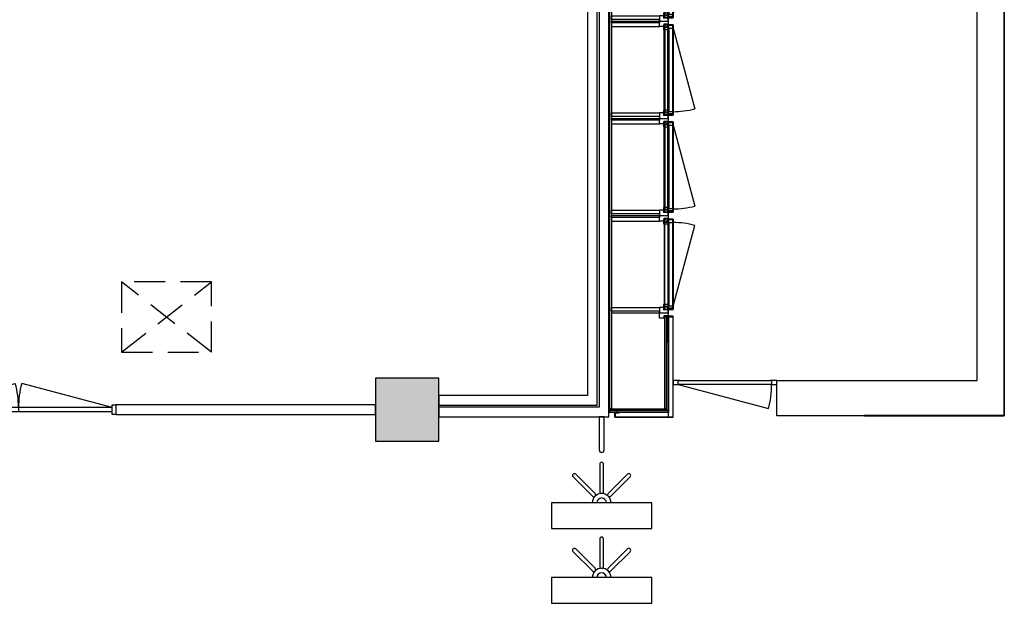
# Model space of a CAD drawing. Header units: millimetres. Extents: x 7256 to 213640, y 21030 to 164335.
# Tile 56 of 70: x 193403 to 203533, y 110461 to 116466. Entities that reach past the tile are written whole.
import ezdxf

# ---------------------------------------------------------------- set-up
doc = ezdxf.new("R2010")
doc.units = ezdxf.units.MM
doc.header["$LTSCALE"] = 100
doc.linetypes.add('HIDDEN2', pattern=[4.762499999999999, 3.175, -1.5875])
for name, color, linetype in [('AA28----_KONSTRUKTIE', 252, 'Continuous'), ('AL22----_BINNENWAND', 2, 'Continuous'), ('AL28----_KONSTRUKTIE_BETON', 3, 'Continuous'), ('AL32----_BINNENKOZIJNEN', 1, 'Continuous'), ('AL33----_VLOEROPENINGEN', 1, 'HIDDEN2'), ('AL72----_BALIE', 1, 'Continuous')]:
    doc.layers.add(name, color=color, linetype=linetype)
pattern_1 = [(90, (42630.6265659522, -9857.000000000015), (-12.5, 8.501709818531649e-15), []), (90, (42626.20714856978, -9852.580582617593), (-12.5, 8.501709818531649e-15), [])]
pattern_2 = [(180, (41831.62634434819, -9907.000000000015), (-1.626677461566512e-14, -25), [])]

# ---------------------------------------------------------------- blocks, each defined once
blk = doc.blocks.new('*U195')
at = {"layer": 'AL32----_BINNENKOZIJNEN'}
for points in [[(-1964.906665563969, 20.64342497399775), (-1032.833320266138, 270.391725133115)], [(-35.00000016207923, 20.64342876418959), (-967.073346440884, 270.3917252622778)], [(-999.9533327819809, 20.630920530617), (-999.9533327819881, -20.61841608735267)]]:
    blk.add_lwpolyline(points, dxfattribs=at)
for points in [[(-2000, 50), (-1965.000000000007, 49.9999999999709), (-1965.000000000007, -50), (-2000, -50)], [(-1964.906665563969, 20.64342497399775), (-1965.000000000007, -20.61841608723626), (-34.99999999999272, -20.61841608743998), (-34.99999999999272, 20.61841608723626)], [(-34.99999999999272, 50), (0, 49.9999999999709), (0, -50), (-34.99999999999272, -50)]]:
    blk.add_lwpolyline(points, close=True, dxfattribs=at)
for centre, start, end in [((-1964.906665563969, 20.64342497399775), 359.9992575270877, 14.99999999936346), ((-35.00000016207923, 20.64342876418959), 165.0000002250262, 180.0007426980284)]:
    blk.add_arc(centre, 964.9533327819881, start, end, dxfattribs=at)
blk = doc.blocks.new('*U69')
at = {"layer": 'AL32----_BINNENKOZIJNEN'}
for points in [[(-930, -49.96786705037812), (-895, -49.96786705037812), (-895, -8.73103487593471), (-880, -8.73103487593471), (-880, 50.03213294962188), (-930, 50.03213294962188)], [(-50, 50.03213294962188), (-50, -8.73103487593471), (-35, -8.73103487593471), (-35, -49.96786705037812), (0, -49.96786705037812), (0, 50.09639884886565)], [(-895, -8.73103487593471), (-35, -8.73103487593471), (-35, -49.96786705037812), (-895, -49.96786705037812)]]:
    blk.add_lwpolyline(points, close=True, dxfattribs=at)
blk.add_lwpolyline([(-895, -49.96786705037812), (-64.35558858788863, -272.5383662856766)], dxfattribs=at)
blk.add_arc((-898.0964624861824, -49.3522607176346), 863.0966820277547, 345.0137277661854, 359.9591336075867, dxfattribs=at)
blk = doc.blocks.new('*U68')
at = {"layer": 'AL32----_BINNENKOZIJNEN'}
for points in [[(-930, -49.96786705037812), (-895, -49.96786705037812), (-895, -8.73103487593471), (-880, -8.73103487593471), (-880, 50.03213294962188), (-930, 50.03213294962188)], [(-50, 50.03213294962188), (-50, -8.73103487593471), (-35, -8.73103487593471), (-35, -49.96786705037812), (0, -49.96786705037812), (0, 50.09639884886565)], [(-895, -8.73103487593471), (-35, -8.73103487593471), (-35, -49.96786705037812), (-895, -49.96786705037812)]]:
    blk.add_lwpolyline(points, close=True, dxfattribs=at)
blk.add_lwpolyline([(-35, -49.96786705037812), (-865.8153885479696, -272.3258911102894)], dxfattribs=at)
blk.add_arc((-35.05308265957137, -50.19618286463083), 859.9462867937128, 179.9708782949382, 194.9695990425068, dxfattribs=at)
blk = doc.blocks.new('Receptie balie')
at = {"layer": 'AL72----_BALIE'}
h = blk.add_hatch(dxfattribs=at)
h.set_pattern_fill('NLD-HOUT', color=256, scale=5, angle=360)
h.set_pattern_definition([(134.9999999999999, (42079.62651398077, -9857.000000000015), (-13.25825214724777, -13.25825214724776), [])])
h.paths.add_polyline_path([(6855.626513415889, 3503.000003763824), (6886.626513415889, 3503.000003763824), (6893.626416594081, 3503.000003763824), (6893.626416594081, 3548.000003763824), (6855.626513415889, 3548.000003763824)])
h = blk.add_hatch(dxfattribs=at)
h.set_pattern_fill('PLAAT', color=256, scale=5, angle=360)
h.set_pattern_definition(pattern_2)
h.paths.add_polyline_path([(795.6264001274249, 3408.000003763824), (49.62634815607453, 3408.000003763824), (49.62634815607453, 3426.000003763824), (795.6264001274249, 3426.000003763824)])
h = blk.add_hatch(dxfattribs=at)
h.set_pattern_fill('PLAAT', color=256, scale=5, angle=360)
h.set_pattern_definition(pattern_2)
h.paths.add_polyline_path([(795.6264001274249, 3408.000003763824), (49.62634815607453, 3408.000003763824), (49.62634815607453, 3426.000003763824), (795.6264001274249, 3426.000003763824)])
h = blk.add_hatch(dxfattribs=at)
h.set_pattern_fill('STEEL', color=256, scale=100, angle=315)
h.set_pattern_definition(pattern_1)
h.paths.add_polyline_path([(1099.626569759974, 3410.000003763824), (2023.626569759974, 3410.000003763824), (2023.626569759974, 3408.000003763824), (1099.626569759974, 3408.000003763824)])
h = blk.add_hatch(dxfattribs=at)
h.set_pattern_fill('STEEL', color=256, scale=100, angle=315)
h.set_pattern_definition(pattern_1)
h.paths.add_polyline_path([(3023.626569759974, 3410.000003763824), (2099.626569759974, 3410.000003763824), (2099.626569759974, 3408.000003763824), (3023.626569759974, 3408.000003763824)])
h = blk.add_hatch(dxfattribs=at)
h.set_pattern_fill('STEEL', color=256, scale=100, angle=315)
h.set_pattern_definition([(90, (43630.6265659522, -9857.000000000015), (-12.5, 8.501709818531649e-15), []), (90, (43626.20714856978, -9852.580582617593), (-12.5, 8.501709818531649e-15), [])])
h.paths.add_polyline_path([(4023.626569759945, 3410.000003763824), (3099.626569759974, 3410.000003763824), (3099.626569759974, 3408.000003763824), (4023.626569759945, 3408.000003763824)])
h = blk.add_hatch(dxfattribs=at)
h.set_pattern_fill('STEEL', color=256, scale=100, angle=315)
h.set_pattern_definition([(90, (44630.62656595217, -9857.000000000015), (-12.5, 8.501709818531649e-15), []), (90, (44626.20714856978, -9852.580582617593), (-12.5, 8.501709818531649e-15), [])])
h.paths.add_polyline_path([(5023.626569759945, 3410.000003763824), (4099.626569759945, 3410.000003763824), (4099.626569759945, 3408.000003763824), (5023.626569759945, 3408.000003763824)])
h = blk.add_hatch(dxfattribs=at)
h.set_pattern_fill('STEEL', color=256, scale=100, angle=315)
h.set_pattern_definition([(90, (45630.62656595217, -9857.000000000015), (-12.5, 8.501709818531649e-15), []), (90, (45626.20714856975, -9852.580582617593), (-12.5, 8.501709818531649e-15), [])])
h.paths.add_polyline_path([(6023.626569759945, 3410.000003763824), (5099.626569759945, 3410.000003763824), (5099.626569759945, 3408.000003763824), (6023.626569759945, 3408.000003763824)])
h = blk.add_hatch(dxfattribs=at)
h.set_pattern_fill('STEEL', color=256, scale=100, angle=315)
h.set_pattern_definition([(90, (46630.62656595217, -9857.000000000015), (-12.5, 8.501709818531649e-15), []), (90, (46626.20714856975, -9852.580582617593), (-12.5, 8.501709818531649e-15), [])])
h.paths.add_polyline_path([(6888.12651341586, 3410.000003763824), (6099.626569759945, 3410.000003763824), (6099.626569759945, 3408.000003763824), (6888.12651341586, 3408.000003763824)])
h = blk.add_hatch(dxfattribs=at)
h.set_pattern_fill('STEEL', color=256, scale=100, angle=225)
h.set_pattern_definition([(360, (-6403.373490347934, -37217.50005253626), (1.079792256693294e-14, 12.5), []), (360, (-6398.954072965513, -37213.08063515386), (1.079792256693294e-14, 12.5), [])])
h.paths.add_polyline_path([(6863.626513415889, 2525.000000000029), (6863.626513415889, 3238.000000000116), (6861.626513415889, 3238.000000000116), (6861.626513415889, 2525.000000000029)])
h = blk.add_hatch(dxfattribs=at)
h.set_pattern_fill('STEEL', color=256, scale=100, angle=225)
h.set_pattern_definition([(360, (-6403.373490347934, -38717.50005253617), (1.079792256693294e-14, 12.5), []), (360, (-6398.954072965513, -38713.08063515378), (1.079792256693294e-14, 12.5), [])])
h.paths.add_polyline_path([(6863.626513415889, 1025.000000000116), (6863.62651341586, 1738.000000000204), (6861.62651341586, 1738.000000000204), (6861.626513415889, 1025.000000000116)])
h = blk.add_hatch(dxfattribs=at)
h.set_pattern_fill('STEEL', color=256, scale=100, angle=225)
h.set_pattern_definition([(360, (-6403.373490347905, -39462.50005253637), (1.079792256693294e-14, 12.5), []), (360, (-6398.954072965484, -39458.08063515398), (1.079792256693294e-14, 12.5), [])])
h.paths.add_polyline_path([(6863.626513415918, 279.9999999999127), (6863.626513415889, 993), (6861.626513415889, 993), (6861.626513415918, 279.9999999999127)])
h = blk.add_hatch(dxfattribs=at)
h.set_pattern_fill('STEEL', color=256, scale=100, angle=315)
h.set_pattern_definition([(90, (47599.6265659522, -13265.00000376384), (-12.5, 8.501709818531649e-15), []), (90, (47595.20714856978, -13260.58058638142), (-12.5, 8.501709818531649e-15), [])])
h.paths.add_polyline_path([(7857.126513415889, 2), (7068.626569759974, 2), (7068.626569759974, 0), (7857.126513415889, 0)])
h = blk.add_hatch(dxfattribs=at)
h.set_pattern_fill('PLAAT', color=256, angle=270)
h.set_pattern_definition([(360, (-25858.37348895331, 194743.0000026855), (2.641031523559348e-15, 5), [])])
h.paths.add_polyline_path([(8011.626455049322, 68.00000268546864), (7847.384523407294, 68.00000268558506), (7847.384523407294, 50.00000268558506), (8011.626455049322, 50.00000268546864)])
at = {"layer": 'AL32----_BINNENKOZIJNEN'}
blk.add_lwpolyline([(323.7310348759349, 3354.000003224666), (75.26475157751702, 2426.711209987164)], dxfattribs=at)
for points in [[(323.7310348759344, 3408.000003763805), (323.7310348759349, 3354.000003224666), (364.9678670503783, 3354.000003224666), (364.9678670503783, 3339.000003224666), (364.9678670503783, 3339.000003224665), (364.9678670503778, 3408.000003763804)], [(364.9678670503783, 3354.000003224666), (364.9678670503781, 2394.000003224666), (323.7310348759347, 2394.000003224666), (323.7310348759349, 3354.000003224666)], [(364.9357341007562, 2409.000003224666), (364.9678670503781, 2409.000003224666), (364.9678670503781, 2394.000003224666), (323.7310348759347, 2394.000003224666), (323.7310348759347, 2340.000002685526), (365, 2340.000002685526)]]:
    blk.add_lwpolyline(points, close=True, dxfattribs=at)
blk.add_arc((323.7310348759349, 3354.000003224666), 960, 255.0000000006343, 270, dxfattribs=at)
at = {"layer": 'AL72----_BALIE'}
for points in [[(6911.626513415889, 4058.000003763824), (6911.626513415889, 3458.000003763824), (-13.37365184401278, 3458.000003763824), (-13.37365184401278, 4008.000003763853), (36.62634815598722, 4008.000003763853), (36.62634815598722, 4058.000003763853)], [(54.62642061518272, 4068.000003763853), (54.62642061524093, 3458.000003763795), (36.62642061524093, 3458.000003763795), (36.62642061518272, 4068.000003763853)], [(72.62642061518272, 4068.000003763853), (72.62642061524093, 3476.000003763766), (54.62642061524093, 3476.000003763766), (54.62642061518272, 4068.000003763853)], [(6911.626513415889, 4058.000003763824), (6911.626513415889, 4040.000003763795), (72.62642061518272, 4040.000003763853), (72.62642061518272, 4058.000003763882)], [(36.62642061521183, 4004.00000376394), (-3.373579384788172, 4004.00000376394), (-3.373579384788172, 4001.00000376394), (33.62642061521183, 4001.00000376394), (33.62642061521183, 3964.00000376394), (36.62642061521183, 3964.00000376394)], [(1061.626569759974, 3548.000003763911), (1079.626569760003, 3548.000003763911), (1079.626569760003, 4040.000003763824), (1061.626569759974, 4040.000003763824)], [(1117.626569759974, 3548.000003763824), (1079.626569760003, 3548.000003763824), (1079.626569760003, 4040.000003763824), (1117.626569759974, 4040.000003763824)], [(2005.626569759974, 3548.000003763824), (2043.626569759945, 3548.000003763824), (2043.626569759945, 4040.000003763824), (2005.626569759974, 4040.000003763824)], [(2061.626569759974, 3548.000003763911), (2043.626569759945, 3548.000003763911), (2043.626569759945, 4040.000003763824), (2061.626569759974, 4040.000003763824)], [(2061.626569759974, 3548.000003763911), (2079.626569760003, 3548.000003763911), (2079.626569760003, 4040.000003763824), (2061.626569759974, 4040.000003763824)], [(2117.626569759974, 3548.000003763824), (2079.626569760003, 3548.000003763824), (2079.626569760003, 4040.000003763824), (2117.626569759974, 4040.000003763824)], [(3005.626569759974, 3548.000003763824), (3043.626569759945, 3548.000003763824), (3043.626569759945, 4040.000003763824), (3005.626569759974, 4040.000003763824)], [(3061.626569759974, 3548.000003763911), (3043.626569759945, 3548.000003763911), (3043.626569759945, 4040.000003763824), (3061.626569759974, 4040.000003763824)], [(3061.626569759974, 3548.000003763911), (3079.626569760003, 3548.000003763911), (3079.626569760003, 4040.000003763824), (3061.626569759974, 4040.000003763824)], [(3117.626569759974, 3548.000003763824), (3079.626569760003, 3548.000003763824), (3079.626569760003, 4040.000003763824), (3117.626569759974, 4040.000003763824)], [(4005.626569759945, 3548.000003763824), (4043.626569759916, 3548.000003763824), (4043.626569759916, 4040.000003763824), (4005.626569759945, 4040.000003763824)], [(4061.626569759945, 3548.000003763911), (4043.626569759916, 3548.000003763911), (4043.626569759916, 4040.000003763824), (4061.626569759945, 4040.000003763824)], [(4061.626569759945, 3548.000003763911), (4079.626569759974, 3548.000003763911), (4079.626569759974, 4040.000003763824), (4061.626569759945, 4040.000003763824)], [(4117.626569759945, 3548.000003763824), (4079.626569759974, 3548.000003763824), (4079.626569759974, 4040.000003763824), (4117.626569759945, 4040.000003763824)], [(5005.626569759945, 3548.000003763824), (5043.626569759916, 3548.000003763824), (5043.626569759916, 4040.000003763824), (5005.626569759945, 4040.000003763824)], [(5061.626569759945, 3548.000003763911), (5043.626569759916, 3548.000003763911), (5043.626569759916, 4040.000003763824), (5061.626569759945, 4040.000003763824)], [(5061.626569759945, 3548.000003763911), (5079.626569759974, 3548.000003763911), (5079.626569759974, 4040.000003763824), (5061.626569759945, 4040.000003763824)], [(5117.626569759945, 3548.000003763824), (5079.626569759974, 3548.000003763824), (5079.626569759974, 4040.000003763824), (5117.626569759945, 4040.000003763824)], [(6117.626569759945, 3548.000003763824), (6005.626569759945, 3548.000003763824), (6005.626569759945, 4040.000003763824), (6117.626569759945, 4040.000003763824)], [(6893.626416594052, 3548.000003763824), (6855.626513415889, 3548.000003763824), (6855.626513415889, 4040.000003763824), (6893.626416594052, 4040.000003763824)], [(6911.626416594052, 4040.000003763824), (6911.626416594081, 3494.000003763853), (6893.626416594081, 3494.000003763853), (6893.626416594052, 4040.000003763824)], [(1061.626569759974, 3458.000003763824), (1030.626569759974, 3458.000003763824), (1030.626569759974, 3503.000003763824), (1005.626569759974, 3503.000003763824), (1005.626569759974, 3548.000003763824), (1061.626569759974, 3548.000003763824)], [(1061.626569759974, 3458.000003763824), (1092.626569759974, 3458.000003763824), (1092.626569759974, 3503.000003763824), (1117.626569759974, 3503.000003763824), (1117.626569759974, 3548.000003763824), (1061.626569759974, 3548.000003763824)], [(2061.626569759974, 3458.000003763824), (2030.626569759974, 3458.000003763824), (2030.626569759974, 3503.000003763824), (2005.626569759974, 3503.000003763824), (2005.626569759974, 3548.000003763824), (2061.626569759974, 3548.000003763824)], [(2061.626569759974, 3458.000003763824), (2092.626569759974, 3458.000003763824), (2092.626569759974, 3503.000003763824), (2117.626569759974, 3503.000003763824), (2117.626569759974, 3548.000003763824), (2061.626569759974, 3548.000003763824)], [(3061.626569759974, 3458.000003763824), (3030.626569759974, 3458.000003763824), (3030.626569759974, 3503.000003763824), (3005.626569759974, 3503.000003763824), (3005.626569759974, 3548.000003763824), (3061.626569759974, 3548.000003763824)], [(3061.626569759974, 3458.000003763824), (3092.626569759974, 3458.000003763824), (3092.626569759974, 3503.000003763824), (3117.626569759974, 3503.000003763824), (3117.626569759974, 3548.000003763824), (3061.626569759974, 3548.000003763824)], [(4061.626569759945, 3458.000003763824), (4030.626569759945, 3458.000003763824), (4030.626569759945, 3503.000003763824), (4005.626569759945, 3503.000003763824), (4005.626569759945, 3548.000003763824), (4061.626569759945, 3548.000003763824)], [(4061.626569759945, 3458.000003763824), (4092.626569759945, 3458.000003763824), (4092.626569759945, 3503.000003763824), (4117.626569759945, 3503.000003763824), (4117.626569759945, 3548.000003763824), (4061.626569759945, 3548.000003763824)], [(5061.626569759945, 3458.000003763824), (5030.626569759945, 3458.000003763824), (5030.626569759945, 3503.000003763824), (5005.626569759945, 3503.000003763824), (5005.626569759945, 3548.000003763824), (5061.626569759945, 3548.000003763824)], [(5061.626569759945, 3458.000003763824), (5092.626569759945, 3458.000003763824), (5092.626569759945, 3503.000003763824), (5117.626569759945, 3503.000003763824), (5117.626569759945, 3548.000003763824), (5061.626569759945, 3548.000003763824)], [(6061.626569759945, 3458.000003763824), (6030.626569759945, 3458.000003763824), (6030.626569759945, 3503.000003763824), (6005.626569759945, 3503.000003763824), (6005.626569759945, 3548.000003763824), (6061.626569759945, 3548.000003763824)], [(6061.626569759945, 3458.000003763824), (6092.626569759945, 3458.000003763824), (6092.626569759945, 3503.000003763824), (6117.626569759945, 3503.000003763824), (6117.626569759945, 3548.000003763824), (6061.626569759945, 3548.000003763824)], [(6855.626513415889, 3503.000003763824), (6886.626513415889, 3503.000003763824), (6886.626513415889, 3503.000003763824), (6893.626416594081, 3503.000003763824), (6893.626416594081, 3548.000003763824), (6855.626513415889, 3548.000003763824)], [(1025.62664221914, 3458.000003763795), (54.62642061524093, 3458.000003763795), (54.62642061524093, 3476.000003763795), (1025.62664221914, 3476.000003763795)], [(1025.62664221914, 3476.000003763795), (72.62642061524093, 3476.000003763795), (72.62642061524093, 3494.000003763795), (1025.62664221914, 3494.000003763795)], [(1021.62664221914, 3458.000003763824), (1021.62664221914, 3418.000003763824), (1018.62664221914, 3418.000003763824), (1018.62664221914, 3455.000003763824), (756.6264725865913, 3455.000003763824), (756.6264725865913, 3458.000003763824)], [(1097.626569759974, 3493.000003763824), (2025.626569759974, 3493.000003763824), (2025.626569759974, 3498.000003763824), (1097.626569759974, 3498.000003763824)], [(1097.626569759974, 3463.000003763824), (1127.626569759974, 3463.000003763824), (1127.626569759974, 3493.000003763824), (1097.626569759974, 3493.000003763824)], [(1097.626569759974, 3458.000003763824), (2025.626569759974, 3458.000003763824), (2025.626569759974, 3463.000003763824), (1097.626569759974, 3463.000003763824)], [(1097.626569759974, 3453.000003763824), (1112.626569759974, 3453.000003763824), (1112.626569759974, 3413.000003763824), (1097.626569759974, 3413.000003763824)], [(1101.626569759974, 3458.000003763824), (1101.626569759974, 3418.000003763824), (1104.626569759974, 3418.000003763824), (1104.626569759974, 3455.000003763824), (1141.626569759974, 3455.000003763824), (1141.626569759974, 3458.000003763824)], [(2021.626569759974, 3458.000003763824), (2021.626569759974, 3418.000003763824), (2018.626569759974, 3418.000003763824), (2018.626569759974, 3455.000003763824), (1981.626569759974, 3455.000003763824), (1981.626569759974, 3458.000003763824)], [(1995.626569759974, 3463.000003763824), (2025.626569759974, 3463.000003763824), (2025.626569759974, 3493.000003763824), (1995.626569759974, 3493.000003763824)], [(3025.626569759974, 3493.000003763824), (2097.626569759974, 3493.000003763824), (2097.626569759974, 3498.000003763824), (3025.626569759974, 3498.000003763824)], [(2127.626569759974, 3463.000003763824), (2097.626569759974, 3463.000003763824), (2097.626569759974, 3493.000003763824), (2127.626569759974, 3493.000003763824)], [(3025.626569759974, 3458.000003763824), (2097.626569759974, 3458.000003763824), (2097.626569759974, 3463.000003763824), (3025.626569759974, 3463.000003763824)], [(2097.626569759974, 3453.000003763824), (2112.626569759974, 3453.000003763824), (2112.626569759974, 3413.000003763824), (2097.626569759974, 3413.000003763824)], [(2101.626569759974, 3458.000003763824), (2101.626569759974, 3418.000003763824), (2104.626569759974, 3418.000003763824), (2104.626569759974, 3455.000003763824), (2141.626569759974, 3455.000003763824), (2141.626569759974, 3458.000003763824)], [(3021.626569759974, 3458.000003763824), (3021.626569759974, 3418.000003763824), (3018.626569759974, 3418.000003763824), (3018.626569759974, 3455.000003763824), (2981.626569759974, 3455.000003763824), (2981.626569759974, 3458.000003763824)], [(3025.626569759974, 3463.000003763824), (2995.626569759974, 3463.000003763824), (2995.626569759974, 3493.000003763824), (3025.626569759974, 3493.000003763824)], [(4025.626569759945, 3493.000003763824), (3097.626569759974, 3493.000003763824), (3097.626569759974, 3498.000003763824), (4025.626569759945, 3498.000003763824)], [(3127.626569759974, 3463.000003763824), (3097.626569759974, 3463.000003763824), (3097.626569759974, 3493.000003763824), (3127.626569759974, 3493.000003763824)], [(4025.626569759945, 3458.000003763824), (3097.626569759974, 3458.000003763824), (3097.626569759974, 3463.000003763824), (4025.626569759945, 3463.000003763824)], [(3097.626569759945, 3453.000003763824), (3112.626569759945, 3453.000003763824), (3112.626569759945, 3413.000003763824), (3097.626569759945, 3413.000003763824)], [(3101.626569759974, 3458.000003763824), (3101.626569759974, 3418.000003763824), (3104.626569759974, 3418.000003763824), (3104.626569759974, 3455.000003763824), (3141.626569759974, 3455.000003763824), (3141.626569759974, 3458.000003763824)], [(4021.626569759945, 3458.000003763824), (4021.626569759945, 3418.000003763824), (4018.626569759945, 3418.000003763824), (4018.626569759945, 3455.000003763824), (3981.626569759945, 3455.000003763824), (3981.626569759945, 3458.000003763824)], [(4025.626569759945, 3463.000003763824), (3995.626569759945, 3463.000003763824), (3995.626569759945, 3493.000003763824), (4025.626569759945, 3493.000003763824)], [(5025.626569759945, 3493.000003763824), (4097.626569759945, 3493.000003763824), (4097.626569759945, 3498.000003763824), (5025.626569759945, 3498.000003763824)], [(4127.626569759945, 3463.000003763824), (4097.626569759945, 3463.000003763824), (4097.626569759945, 3493.000003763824), (4127.626569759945, 3493.000003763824)], [(5025.626569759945, 3458.000003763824), (4097.626569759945, 3458.000003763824), (4097.626569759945, 3463.000003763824), (5025.626569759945, 3463.000003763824)], [(4097.626569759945, 3453.000003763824), (4112.626569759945, 3453.000003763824), (4112.626569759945, 3413.000003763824), (4097.626569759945, 3413.000003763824)], [(4101.626569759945, 3458.000003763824), (4101.626569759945, 3418.000003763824), (4104.626569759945, 3418.000003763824), (4104.626569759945, 3455.000003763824), (4141.626569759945, 3455.000003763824), (4141.626569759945, 3458.000003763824)], [(5021.626569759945, 3458.000003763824), (5021.626569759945, 3418.000003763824), (5018.626569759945, 3418.000003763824), (5018.626569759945, 3455.000003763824), (4981.626569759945, 3455.000003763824), (4981.626569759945, 3458.000003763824)], [(5025.626569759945, 3463.000003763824), (4995.626569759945, 3463.000003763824), (4995.626569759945, 3493.000003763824), (5025.626569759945, 3493.000003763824)], [(6025.626569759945, 3493.000003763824), (5097.626569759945, 3493.000003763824), (5097.626569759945, 3498.000003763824), (6025.626569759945, 3498.000003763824)], [(5127.626569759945, 3463.000003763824), (5097.626569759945, 3463.000003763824), (5097.626569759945, 3493.000003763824), (5127.626569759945, 3493.000003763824)], [(6025.626569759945, 3458.000003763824), (5097.626569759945, 3458.000003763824), (5097.626569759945, 3463.000003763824), (6025.626569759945, 3463.000003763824)], [(5097.626569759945, 3453.000003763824), (5112.626569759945, 3453.000003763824), (5112.626569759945, 3413.000003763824), (5097.626569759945, 3413.000003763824)], [(5101.626569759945, 3458.000003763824), (5101.626569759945, 3418.000003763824), (5104.626569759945, 3418.000003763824), (5104.626569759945, 3455.000003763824), (5141.626569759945, 3455.000003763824), (5141.626569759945, 3458.000003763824)], [(6021.626569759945, 3458.000003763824), (6021.626569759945, 3418.000003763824), (6018.626569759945, 3418.000003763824), (6018.626569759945, 3455.000003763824), (5981.626569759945, 3455.000003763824), (5981.626569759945, 3458.000003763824)], [(6025.626569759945, 3463.000003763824), (5995.626569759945, 3463.000003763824), (5995.626569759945, 3493.000003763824), (6025.626569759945, 3493.000003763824)], [(6097.626569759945, 3494.000003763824), (6097.626569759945, 3476.000003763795), (6911.626513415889, 3476.000003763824), (6911.626513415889, 3494.000003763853)], [(6097.626569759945, 3476.000003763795), (6097.626569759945, 3458.000003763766), (6911.626513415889, 3458.000003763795), (6911.626513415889, 3476.000003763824)], [(6101.626569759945, 3458.000003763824), (6101.626569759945, 3418.000003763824), (6104.626569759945, 3418.000003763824), (6104.626569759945, 3455.000003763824), (6141.626569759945, 3455.000003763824), (6141.626569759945, 3458.000003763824)], [(6904.126513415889, 3458.000003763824), (6904.126513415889, 3418.000003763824), (6901.126513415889, 3418.000003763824), (6901.126513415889, 3455.000003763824), (6864.126513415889, 3455.000003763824), (6864.126513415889, 3458.000003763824)], [(6911.626513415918, 3394.000003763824), (6871.626513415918, 3394.000003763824), (6871.626513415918, 3391.000003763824), (6908.626513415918, 3391.000003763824), (6908.626513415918, 3354.000003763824), (6911.626513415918, 3354.000003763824)], [(6911.626513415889, 2509), (6871.626513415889, 2509), (6871.626513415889, 2512), (6908.626513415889, 2512), (6908.626513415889, 2549), (6911.626513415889, 2549)], [(6911.626513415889, 2491), (6871.626513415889, 2491), (6871.626513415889, 2488), (6908.626513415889, 2488), (6908.626513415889, 2451), (6911.626513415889, 2451)], [(0, 2340.000002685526), (365, 2340.000002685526), (365, 280.0000013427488), (6863.626513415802, 280.0000013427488), (6863.626513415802, -2.91038304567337e-11), (6891.626513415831, 0), (0, 0)], [(0, 2340.000002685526), (5, 2340.000002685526), (5, 1436.999998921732), (0, 1436.999998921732)], [(0, 1436.999998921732), (0, 436.9999989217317), (5, 437.0000016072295), (5, 442.0000016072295), (5, 442.0000016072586), (5, 1436.999998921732)], [(6911.626513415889, 1009.000000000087), (6871.626513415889, 1009.000000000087), (6871.626513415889, 1012.000000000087), (6908.626513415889, 1012.000000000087), (6908.626513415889, 1049.000000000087), (6911.626513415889, 1049.000000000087)], [(0, 1000), (0, 0), (6861.626513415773, 2.685497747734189e-06), (6861.626513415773, 5.000002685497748), (5, 5.000002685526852), (5, 1000)], [(6911.626513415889, 991.0000000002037), (6871.626513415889, 991.0000000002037), (6871.626513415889, 988.0000000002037), (6908.626513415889, 988.0000000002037), (6908.626513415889, 951.0000000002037), (6911.626513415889, 951.0000000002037)], [(6911.626513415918, 991), (6871.626513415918, 991), (6871.626513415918, 988), (6908.626513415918, 988), (6908.626513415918, 951), (6911.626513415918, 951)], [(6852.626513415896, 280.0000013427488), (6852.626513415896, 780.0000013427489), (6870.626513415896, 780.0000013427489), (6870.626513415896, 280.0000013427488)], [(7052.626569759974, 50.0000000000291), (7052.626569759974, 10.0000000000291), (7049.626569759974, 10.0000000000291), (7049.626569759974, 47.0000000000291), (7012.626569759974, 47.0000000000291), (7012.626569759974, 50.0000000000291)], [(7070.626569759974, 50), (7070.626569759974, 10), (7073.626569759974, 10), (7073.626569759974, 47), (7110.626569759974, 47), (7110.626569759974, 50)], [(8011.626455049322, 68.00000268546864), (7847.384523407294, 68.00000268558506), (7847.384523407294, 50.00000268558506), (8011.626455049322, 50.00000268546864)], [(7907.626455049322, 49.9999999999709), (7907.626455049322, 9.999999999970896), (7904.626455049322, 9.999999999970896), (7904.626455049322, 46.9999999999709), (7867.626455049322, 46.9999999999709), (7867.626455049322, 49.9999999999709)]]:
    blk.add_lwpolyline(points, close=True, dxfattribs=at)
for points in [[(1023.62664221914, 3456.000003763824), (1023.62664221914, 3410.000003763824), (-11.37357938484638, 3410.000003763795), (-11.37357938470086, 4006.000003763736), (34.62642061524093, 4006.00000376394), (34.62642061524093, 4008.00000376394), (-11.37357938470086, 4008.000003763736, 0.4142135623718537), (-13.37357938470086, 4006.000003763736), (-13.37357938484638, 3410.000003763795, 0.4142135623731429), (-11.37357938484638, 3408.000003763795), (1023.62664221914, 3408.000003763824, 0.414213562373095), (1025.62664221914, 3410.000003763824), (1025.62664221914, 3456.000003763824)], [(2023.626569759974, 3456.000003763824), (2023.626569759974, 3410.000003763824), (1099.626569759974, 3410.000003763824), (1099.626569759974, 3456.000003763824), (1097.626569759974, 3456.000003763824), (1097.626569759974, 3410.000003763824, 0.414213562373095), (1099.626569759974, 3408.000003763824), (2023.626569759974, 3408.000003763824, 0.414213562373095), (2025.626569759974, 3410.000003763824), (2025.626569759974, 3456.000003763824)], [(1099.626569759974, 3456.000003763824), (1099.626569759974, 3410.000003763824), (2023.626569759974, 3410.000003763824), (2023.626569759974, 3456.000003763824), (2025.626569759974, 3456.000003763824), (2025.626569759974, 3410.000003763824, -0.414213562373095), (2023.626569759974, 3408.000003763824), (1099.626569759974, 3408.000003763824, -0.414213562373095), (1097.626569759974, 3410.000003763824), (1097.626569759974, 3456.000003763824)], [(2099.626569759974, 3456.000003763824), (2099.626569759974, 3410.000003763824), (3023.626569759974, 3410.000003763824), (3023.626569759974, 3456.000003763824), (3025.626569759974, 3456.000003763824), (3025.626569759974, 3410.000003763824, -0.414213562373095), (3023.626569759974, 3408.000003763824), (2099.626569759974, 3408.000003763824, -0.414213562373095), (2097.626569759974, 3410.000003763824), (2097.626569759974, 3456.000003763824)], [(3023.626569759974, 3456.000003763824), (3023.626569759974, 3410.000003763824), (2099.626569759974, 3410.000003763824), (2099.626569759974, 3456.000003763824), (2097.626569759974, 3456.000003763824), (2097.626569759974, 3410.000003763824, 0.414213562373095), (2099.626569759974, 3408.000003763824), (3023.626569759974, 3408.000003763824, 0.414213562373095), (3025.626569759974, 3410.000003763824), (3025.626569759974, 3456.000003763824)], [(3099.626569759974, 3456.000003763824), (3099.626569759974, 3410.000003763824), (4023.626569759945, 3410.000003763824), (4023.626569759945, 3456.000003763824), (4025.626569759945, 3456.000003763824), (4025.626569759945, 3410.000003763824, -0.414213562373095), (4023.626569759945, 3408.000003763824), (3099.626569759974, 3408.000003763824, -0.414213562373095), (3097.626569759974, 3410.000003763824), (3097.626569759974, 3456.000003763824)], [(4023.626569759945, 3456.000003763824), (4023.626569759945, 3410.000003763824), (3099.626569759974, 3410.000003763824), (3099.626569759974, 3456.000003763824), (3097.626569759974, 3456.000003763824), (3097.626569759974, 3410.000003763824, 0.414213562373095), (3099.626569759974, 3408.000003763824), (4023.626569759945, 3408.000003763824, 0.414213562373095), (4025.626569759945, 3410.000003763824), (4025.626569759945, 3456.000003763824)], [(4099.626569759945, 3456.000003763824), (4099.626569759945, 3410.000003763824), (5023.626569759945, 3410.000003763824), (5023.626569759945, 3456.000003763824), (5025.626569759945, 3456.000003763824), (5025.626569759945, 3410.000003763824, -0.414213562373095), (5023.626569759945, 3408.000003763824), (4099.626569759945, 3408.000003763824, -0.414213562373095), (4097.626569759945, 3410.000003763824), (4097.626569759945, 3456.000003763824)], [(5023.626569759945, 3456.000003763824), (5023.626569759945, 3410.000003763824), (4099.626569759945, 3410.000003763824), (4099.626569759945, 3456.000003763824), (4097.626569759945, 3456.000003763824), (4097.626569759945, 3410.000003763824, 0.414213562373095), (4099.626569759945, 3408.000003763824), (5023.626569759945, 3408.000003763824, 0.414213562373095), (5025.626569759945, 3410.000003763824), (5025.626569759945, 3456.000003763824)], [(5099.626569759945, 3456.000003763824), (5099.626569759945, 3410.000003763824), (6023.626569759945, 3410.000003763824), (6023.626569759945, 3456.000003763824), (6025.626569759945, 3456.000003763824), (6025.626569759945, 3410.000003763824, -0.414213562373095), (6023.626569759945, 3408.000003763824), (5099.626569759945, 3408.000003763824, -0.414213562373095), (5097.626569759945, 3410.000003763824), (5097.626569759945, 3456.000003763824)], [(6023.626569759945, 3456.000003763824), (6023.626569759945, 3410.000003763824), (5099.626569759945, 3410.000003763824), (5099.626569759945, 3456.000003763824), (5097.626569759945, 3456.000003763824), (5097.626569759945, 3410.000003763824, 0.414213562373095), (5099.626569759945, 3408.000003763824), (6023.626569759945, 3408.000003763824, 0.414213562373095), (6025.626569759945, 3410.000003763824), (6025.626569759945, 3456.000003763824)], [(6099.626569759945, 3456.000003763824), (6099.626569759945, 3410.000003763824), (6906.126513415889, 3410.000003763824), (6906.126513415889, 3456.000003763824), (6908.126513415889, 3456.000003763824), (6908.126513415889, 3410.000003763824, -0.414213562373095), (6906.126513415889, 3408.000003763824), (6099.626569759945, 3408.000003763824, -0.414213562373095), (6097.626569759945, 3410.000003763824), (6097.626569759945, 3456.000003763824)], [(6906.126513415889, 3456.000003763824), (6906.126513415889, 3410.000003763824), (6099.626569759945, 3410.000003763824), (6099.626569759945, 3456.000003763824), (6097.626569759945, 3456.000003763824), (6097.626569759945, 3410.000003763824, 0.414213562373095), (6099.626569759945, 3408.000003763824), (6906.126513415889, 3408.000003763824, 0.414213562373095), (6908.126513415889, 3410.000003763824), (6908.126513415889, 3456.000003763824)], [(6909.626513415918, 3396.000003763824), (6863.626513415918, 3396.000003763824), (6863.626513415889, 2507), (6909.626513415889, 2507), (6909.626513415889, 2505), (6863.626513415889, 2505, -0.414213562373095), (6861.626513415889, 2507), (6861.626513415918, 3396.000003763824, -0.414213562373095), (6863.626513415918, 3398.000003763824), (6909.626513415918, 3398.000003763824)], [(6909.626513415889, 2507), (6863.626513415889, 2507), (6863.626513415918, 3396.000003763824), (6909.626513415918, 3396.000003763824), (6909.626513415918, 3398.000003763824), (6863.626513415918, 3398.000003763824, 0.414213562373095), (6861.626513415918, 3396.000003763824), (6861.626513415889, 2507, 0.414213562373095), (6863.626513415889, 2505), (6909.626513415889, 2505)], [(6909.626513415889, 2493), (6863.626513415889, 2493), (6863.626513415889, 1007.000000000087), (6909.626513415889, 1007.000000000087), (6909.626513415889, 1005.000000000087), (6863.626513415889, 1005.000000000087, -0.414213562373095), (6861.626513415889, 1007.000000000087), (6861.626513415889, 2493, -0.414213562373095), (6863.626513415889, 2495), (6909.626513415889, 2495)], [(6909.626513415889, 1007.000000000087), (6863.626513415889, 1007.000000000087), (6863.626513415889, 2493), (6909.626513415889, 2493), (6909.626513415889, 2495), (6863.626513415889, 2495, 0.414213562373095), (6861.626513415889, 2493), (6861.626513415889, 1007.000000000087, 0.414213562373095), (6863.626513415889, 1005.000000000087), (6909.626513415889, 1005.000000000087)], [(7054.626569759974, 48.0000000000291), (7054.626569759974, 2.000000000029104), (6863.626513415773, 2), (6863.626513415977, 993), (6909.626513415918, 993.0000000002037), (6909.626513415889, 995.0000000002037), (6863.626513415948, 995, 0.4142135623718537), (6861.626513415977, 993), (6861.626513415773, 2, 0.4142135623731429), (6863.626513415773, 0), (7054.626569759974, 2.91038304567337e-11, 0.414213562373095), (7056.626569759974, 2.000000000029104), (7056.626569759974, 48.0000000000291)], [(7068.626569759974, 48), (7068.626569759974, 2), (7909.626455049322, 1.999999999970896), (7909.626455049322, 47.9999999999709), (7911.626455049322, 47.9999999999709), (7911.626455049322, 1.999999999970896, -0.414213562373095), (7909.626455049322, -2.91038304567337e-11), (7068.626569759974, 0, -0.414213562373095), (7066.626569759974, 2), (7066.626569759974, 48)], [(7909.626455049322, 47.9999999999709), (7909.626455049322, 1.999999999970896), (7068.626569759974, 2), (7068.626569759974, 48), (7066.626569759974, 48), (7066.626569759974, 2, 0.414213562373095), (7068.626569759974, 0), (7909.626455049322, -2.91038304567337e-11, 0.414213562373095), (7911.626455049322, 1.999999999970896), (7911.626455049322, 47.9999999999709)]]:
    blk.add_lwpolyline(points, format="xyb", close=True, dxfattribs=at)
for points in [[(11.62642061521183, 4011.50000376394), (11.62642061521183, 3996.50000376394)], [(33.62642061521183, 3990.50000376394), (36.62642061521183, 3987.50000376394)], [(33.62642061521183, 3984.50000376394), (36.62642061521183, 3987.50000376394)], [(1023.62664221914, 3456.000003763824), (34.62642061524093, 3456.000003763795), (34.62642061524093, 4006.00000376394)], [(36.62642061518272, 3987.500003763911), (51.76402556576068, 3987.500003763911)], [(1002.12664221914, 3455.000003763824), (1005.12664221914, 3458.000003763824)], [(1005.12664221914, 3455.000003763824), (1005.12664221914, 3480.000003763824)], [(1008.12664221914, 3455.000003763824), (1005.12664221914, 3458.000003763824)], [(1112.626569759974, 3453.000003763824), (1097.626569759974, 3413.000003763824)], [(1112.626569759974, 3413.000003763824), (1097.626569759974, 3453.000003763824)], [(1115.126569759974, 3455.000003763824), (1118.126569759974, 3458.000003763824)], [(1118.126569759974, 3455.000003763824), (1118.126569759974, 3480.000003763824)], [(1121.126569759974, 3455.000003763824), (1118.126569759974, 3458.000003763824)], [(2002.126569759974, 3455.000003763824), (2005.126569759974, 3458.000003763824)], [(2005.126569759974, 3455.000003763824), (2005.126569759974, 3480.000003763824)], [(2008.126569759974, 3455.000003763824), (2005.126569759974, 3458.000003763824)], [(2112.626569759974, 3453.000003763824), (2097.626569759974, 3413.000003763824)], [(2112.626569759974, 3413.000003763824), (2097.626569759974, 3453.000003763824)], [(2115.126569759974, 3455.000003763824), (2118.126569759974, 3458.000003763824)], [(2118.126569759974, 3455.000003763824), (2118.126569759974, 3480.000003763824)], [(2121.126569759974, 3455.000003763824), (2118.126569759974, 3458.000003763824)], [(3002.126569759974, 3455.000003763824), (3005.126569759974, 3458.000003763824)], [(3005.126569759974, 3455.000003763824), (3005.126569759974, 3480.000003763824)], [(3008.126569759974, 3455.000003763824), (3005.126569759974, 3458.000003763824)], [(3112.626569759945, 3453.000003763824), (3097.626569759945, 3413.000003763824)], [(3112.626569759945, 3413.000003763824), (3097.626569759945, 3453.000003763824)], [(3115.126569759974, 3455.000003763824), (3118.126569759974, 3458.000003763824)], [(3118.126569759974, 3455.000003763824), (3118.126569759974, 3480.000003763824)], [(3121.126569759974, 3455.000003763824), (3118.126569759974, 3458.000003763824)], [(4002.126569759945, 3455.000003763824), (4005.126569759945, 3458.000003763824)], [(4005.126569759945, 3455.000003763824), (4005.126569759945, 3480.000003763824)], [(4008.126569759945, 3455.000003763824), (4005.126569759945, 3458.000003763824)], [(4112.626569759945, 3453.000003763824), (4097.626569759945, 3413.000003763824)], [(4112.626569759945, 3413.000003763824), (4097.626569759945, 3453.000003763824)], [(4115.126569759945, 3455.000003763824), (4118.126569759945, 3458.000003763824)], [(4118.126569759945, 3455.000003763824), (4118.126569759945, 3480.000003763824)], [(4121.126569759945, 3455.000003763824), (4118.126569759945, 3458.000003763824)], [(5002.126569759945, 3455.000003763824), (5005.126569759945, 3458.000003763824)], [(5005.126569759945, 3455.000003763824), (5005.126569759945, 3480.000003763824)], [(5008.126569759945, 3455.000003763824), (5005.126569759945, 3458.000003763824)], [(5112.626569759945, 3453.000003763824), (5097.626569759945, 3413.000003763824)], [(5112.626569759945, 3413.000003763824), (5097.626569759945, 3453.000003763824)], [(5115.126569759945, 3455.000003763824), (5118.126569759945, 3458.000003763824)], [(5118.126569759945, 3455.000003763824), (5118.126569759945, 3480.000003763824)], [(5121.126569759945, 3455.000003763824), (5118.126569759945, 3458.000003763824)], [(6002.126569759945, 3455.000003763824), (6005.126569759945, 3458.000003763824)], [(6005.126569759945, 3455.000003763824), (6005.126569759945, 3480.000003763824)], [(6008.126569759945, 3455.000003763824), (6005.126569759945, 3458.000003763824)], [(6115.126569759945, 3455.000003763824), (6118.126569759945, 3458.000003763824)], [(6121.126569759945, 3455.000003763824), (6118.126569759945, 3458.000003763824)], [(6884.626513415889, 3455.000003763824), (6887.626513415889, 3458.000003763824)], [(6890.626513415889, 3455.000003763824), (6887.626513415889, 3458.000003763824)], [(1094.126569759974, 3433.000003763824), (1109.126569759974, 3433.000003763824)], [(3029.126569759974, 3433.000003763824), (3014.126569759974, 3433.000003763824)], [(4029.126569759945, 3433.000003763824), (4014.126569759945, 3433.000003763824)], [(5029.126569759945, 3433.000003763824), (5014.126569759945, 3433.000003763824)], [(6029.126569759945, 3433.000003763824), (6014.126569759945, 3433.000003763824)], [(6886.626513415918, 3401.500003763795), (6886.626513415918, 3386.500003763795)], [(6911.626513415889, 3433.000003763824), (6896.626513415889, 3433.000003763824)], [(6886.626513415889, 2501.5), (6886.626513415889, 2516.5)], [(6886.626513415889, 2498.499999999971), (6886.626513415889, 2483.499999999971)], [(6886.626513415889, 1001.500000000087), (6886.626513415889, 1016.500000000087)], [(6886.626513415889, 998.5000000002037), (6886.626513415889, 983.5000000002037)], [(6886.626513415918, 998.4999999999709), (6886.626513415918, 983.4999999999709)], [(6908.626513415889, 977.5000000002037), (6911.626513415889, 974.5000000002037)], [(6908.626513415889, 971.5000000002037), (6911.626513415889, 974.5000000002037)], [(6911.62651341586, 974.5000000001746), (6926.764118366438, 974.5000000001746)], [(7033.126569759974, 47.0000000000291), (7036.126569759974, 50.0000000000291)], [(7036.126569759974, 47.0000000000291), (7036.126569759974, 72.0000000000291)], [(7039.126569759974, 47.0000000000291), (7036.126569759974, 50.0000000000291)], [(7084.126569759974, 47), (7087.126569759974, 50)], [(7090.126569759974, 47), (7087.126569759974, 50)], [(7888.126455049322, 46.9999999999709), (7891.126455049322, 49.9999999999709)], [(7894.126455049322, 46.9999999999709), (7891.126455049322, 49.9999999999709)], [(7915.126455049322, 24.9999999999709), (7900.126455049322, 24.9999999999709)]]:
    blk.add_lwpolyline(points, dxfattribs=at)
blk.add_circle((2028.126569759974, 3453.000003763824), 5, dxfattribs=at)
at = {"layer": 'AL32----_BINNENKOZIJNEN'}
for name, p in [('*U69', (2025.626569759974, 3457.967870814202)), ('*U68', (3025.626569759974, 3457.967870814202)), ('*U68', (4025.626569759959, 3457.967870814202)), ('*U69', (5025.626569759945, 3457.967870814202)), ('*U68', (6025.626569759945, 3457.967870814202))]:
    blk.add_blockref(name, p, dxfattribs=at)
blk = doc.blocks.new('33_kruipluik_925x725')
at = {"layer": 'AL33----_VLOEROPENINGEN'}
for p, q in [((462.5, -362.5), (-462.5, 362.5)), ((-462.5, -362.5), (462.5, 362.5))]:
    blk.add_line(p, q, dxfattribs=at)
blk.add_lwpolyline([(-462.5, 362.5), (-462.5, -362.5), (462.5, -362.5), (462.5, 362.5)], close=True, dxfattribs=at)

msp = doc.modelspace()

# ---------------------------------------------------------------- hatches: boundary and pattern name
at = {"layer": 'AA28----_KONSTRUKTIE'}
h = msp.add_hatch(color=256, dxfattribs=at)
h.dxf.hatch_style = 1
h.paths.add_polyline_path([(197715.4054721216, 112778.2968100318), (197065.4057274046, 112778.2968749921), (197065.4056624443, 112128.2969985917), (197715.4056008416, 112128.2971273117)])
h = msp.add_hatch(color=256, dxfattribs=at)
h.dxf.hatch_style = 1
h.paths.add_polyline_path([(197715.4054721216, 112778.2968100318), (197065.4057274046, 112778.2968749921), (197065.4056624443, 112128.2969985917), (197715.4056008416, 112128.2971273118)])

# ---------------------------------------------------------------- linework, layer by layer
at = {"layer": 'AL22----_BINNENWAND'}
for p, q in [((199390.4043624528, 112378.0985217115), (199365.4043625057, 112378.0985217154)), ((199415.4043625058, 112378.0985217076), (199390.4043624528, 112378.0985217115))]:
    msp.add_line(p, q, dxfattribs=at)
msp.add_lwpolyline([(199137.4043613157, 120693.0985037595), (199137.4043613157, 120593.0985037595), (199365.4043613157, 120593.0985037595), (199365.4043613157, 112478.0985219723), (197715.4042584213, 112478.0985219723), (197715.4042583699, 112378.0985219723), (199465.4043613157, 112378.0985216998), (199465.4043613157, 120693.0985037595)], close=True, dxfattribs=at)
msp.add_lwpolyline([(199137.4043532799, 120573.0985037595), (199137.4043693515, 120473.0985037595), (199245.4043613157, 120473.0985037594), (199245.4043613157, 112598.0985219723), (197715.404262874, 112598.0985219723), (197715.404262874, 112498.0985219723), (199345.4043613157, 112498.0985219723), (199345.4043613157, 120573.0985037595), (199137.4043532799, 120573.0985037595)], dxfattribs=at)
at = {"layer": 'AL28----_KONSTRUKTIE_BETON'}
msp.add_lwpolyline([(197065.404262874, 112778.2971273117), (197065.404262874, 112128.2971273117), (197715.404262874, 112128.2971273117), (197715.404262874, 112778.2971273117)], close=True, dxfattribs=at)
at = {"layer": 'AL32----_BINNENKOZIJNEN'}
for p, q in [((199365.4043625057, 112378.0985217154), (199365.4043624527, 112038.0985217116)), ((199415.4043624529, 112038.0985217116), (199415.4043625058, 112378.0985217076))]:
    msp.add_line(p, q, dxfattribs=at)
for points in [[(194390.404359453, 112503.0985151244), (194390.404359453, 112403.0985151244), (197065.404262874, 112403.0985151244), (197065.4042584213, 112503.0985151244)], [(198875.404362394, 111495.5985173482), (198875.404362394, 111230.5985173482), (199905.404362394, 111230.5985173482), (199905.404362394, 111495.5985173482)], [(198875.404362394, 110725.5985173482), (198875.404362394, 110460.5985173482), (199905.404362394, 110460.5985173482), (199905.404362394, 110725.5985173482)]]:
    msp.add_lwpolyline(points, close=True, dxfattribs=at)
for points in [[(199410.1784039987, 111611.1323726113), (199410.1784039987, 111891.7095793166, 0.414213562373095), (199390.4043623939, 111911.4836209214), (199390.4043623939, 111911.4836209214, 0.414213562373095), (199370.6303207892, 111891.7095793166), (199370.6303207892, 111611.1323726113, 0.414213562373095), (199390.404362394, 111591.3583310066), (199390.4043623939, 111591.3583310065, 0.4142135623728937)], [(199322.691948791, 111591.2756487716), (199124.2939032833, 111789.6736942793, 0.414213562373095), (199096.3291854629, 111789.6736942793), (199096.3291854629, 111789.6736942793, 0.414213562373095), (199096.3291854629, 111761.7089764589), (199294.7272309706, 111563.3109309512, 0.414213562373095), (199322.691948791, 111563.3109309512), (199322.691948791, 111563.3109309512, 0.4142135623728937)], [(199486.0814938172, 111563.3109309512), (199684.4795393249, 111761.7089764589, 0.414213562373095), (199684.4795393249, 111789.6736942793), (199684.4795393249, 111789.6736942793, 0.414213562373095), (199656.5148215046, 111789.6736942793), (199458.1167759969, 111591.2756487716, 0.414213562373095), (199458.1167759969, 111563.3109309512), (199458.1167759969, 111563.3109309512, 0.4142135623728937)], [(199410.1784039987, 110841.1323726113), (199410.1784039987, 111121.7095793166, 0.414213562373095), (199390.4043623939, 111141.4836209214), (199390.4043623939, 111141.4836209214, 0.414213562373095), (199370.6303207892, 111121.7095793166), (199370.6303207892, 110841.1323726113, 0.414213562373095), (199390.404362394, 110821.3583310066), (199390.4043623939, 110821.3583310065, 0.4142135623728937)], [(199322.691948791, 110821.2756487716), (199124.2939032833, 111019.6736942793, 0.414213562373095), (199096.3291854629, 111019.6736942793), (199096.3291854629, 111019.6736942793, 0.414213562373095), (199096.3291854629, 110991.7089764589), (199294.7272309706, 110793.3109309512, 0.414213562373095), (199322.691948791, 110793.3109309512), (199322.691948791, 110793.3109309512, 0.4142135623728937)], [(199486.0814938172, 110793.3109309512), (199684.4795393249, 110991.7089764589, 0.414213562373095), (199684.4795393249, 111019.6736942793), (199684.4795393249, 111019.6736942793, 0.414213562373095), (199656.5148215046, 111019.6736942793), (199458.1167759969, 110821.2756487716, 0.414213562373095), (199458.1167759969, 110793.3109309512), (199458.1167759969, 110793.3109309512, 0.4142135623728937)]]:
    msp.add_lwpolyline(points, format="xyb", close=True, dxfattribs=at)
for centre, radius, start, end in [((199390.4043624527, 112038.0985217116), 25.0000000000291, 180, 270), ((199390.4043624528, 112038.0985217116), 25.00000000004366, 270, 0), ((199390.404362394, 111495.5985173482), 95.75981365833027, 0, 180), ((199390.404362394, 111495.5985173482), 48.862154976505, 0, 180), ((199390.404362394, 110725.5985173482), 95.75981365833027, 0, 180), ((199390.404362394, 110725.5985173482), 48.862154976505, 0, 180)]:
    msp.add_arc(centre, radius, start, end, dxfattribs=at)

# ---------------------------------------------------------------- block references
at = {"layer": 'AL22----_BINNENWAND'}
msp.add_blockref('33_kruipluik_925x725', (194912.9043613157, 113405.5985151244), dxfattribs=at)
at = {"layer": 'AL32----_BINNENKOZIJNEN'}
msp.add_blockref('*U195', (194390.404359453, 112453.0985151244), dxfattribs=at)
at = {"layer": 'AL72----_BALIE', "rotation": 90}
msp.add_blockref('Receptie balie', (203533.4043932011, 112388.2981002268), dxfattribs=at)

doc.saveas('drawing.dxf')
